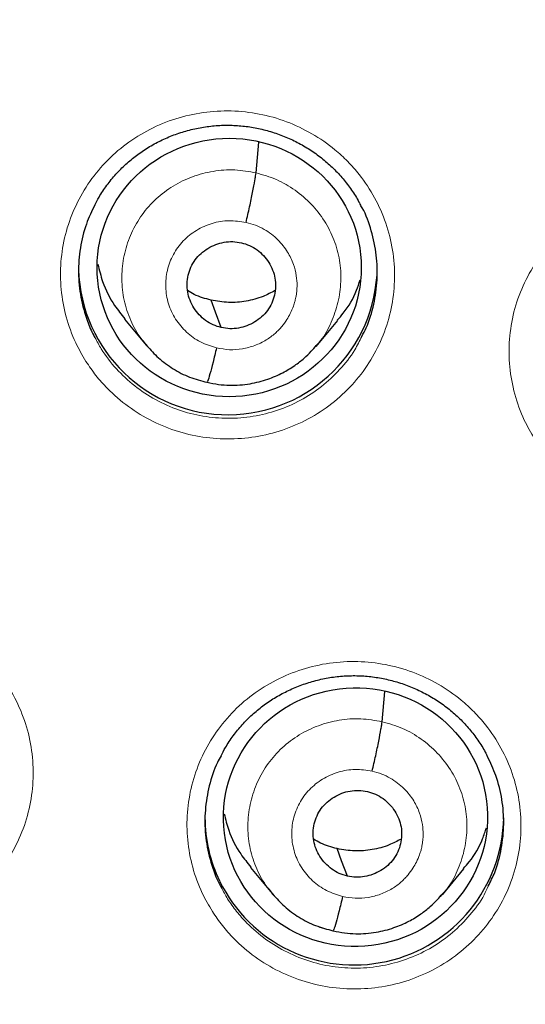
# Model space of a CAD drawing. Header units: millimetres. Extents: x 8 to 2427, y 12 to 2587.
# Tile 104 of 154: x 1078 to 1084, y 1835 to 1846. Entities that reach past the tile are written whole.
import ezdxf

# ---------------------------------------------------------------- set-up
doc = ezdxf.new("R2010")
doc.units = ezdxf.units.MM

msp = doc.modelspace()

# ---------------------------------------------------------------- linework, layer by layer
at = {"color": 7, "linetype": 'Continuous', "lineweight": 30}
for p, q in [((1080.882, 1844.184), (1080.913, 1844.533)), ((1079.386, 1842.521), (1079.632, 1842.223)), ((1081.566, 1842.21), (1081.811, 1842.505)), ((1079.625, 1842.232), (1079.641, 1842.216)), ((1079.643, 1842.218), (1079.637, 1842.226)), ((1082.316, 1837.941), (1082.347, 1838.285)), ((1080.819, 1836.283), (1081.065, 1835.985)), ((1083.002, 1835.973), (1083.247, 1836.269)), ((1081.058, 1835.994), (1081.074, 1835.977)), ((1081.076, 1835.98), (1081.07, 1835.988)), ((1082.997, 1835.976), (1082.976, 1835.952))]:
    msp.add_line(p, q, dxfattribs=at)
at = {"color": 252, "linetype": 'Continuous', "lineweight": 0}
for p, q in [((1079.663, 1842.192), (1079.643, 1842.218)), ((1080.32, 1841.798), (1080.176, 1841.846)), ((1081.097, 1835.953), (1081.076, 1835.98)), ((1081.755, 1835.56), (1081.609, 1835.608))]:
    msp.add_line(p, q, dxfattribs=at)
at = {"color": 7, "linetype": 'Continuous', "lineweight": 30, "flags": 128}
for points in [[(1080.487, 1842.424), (1080.422, 1842.599), (1080.37, 1842.736)], [(1081.922, 1836.184), (1081.856, 1836.359), (1081.805, 1836.497)]]:
    msp.add_lwpolyline(points, dxfattribs=at)
at = {"color": 252, "linetype": 'Continuous', "lineweight": 0}
for centre, radius, start, end in [((1095.245, 1842.664), 25.455, 359.5944, 180.1892), ((1095.246, 1843.412), 23.128, 185.0273, 354.9311)]:
    msp.add_arc(centre, radius, start, end, dxfattribs=at)
at = {"color": 7, "linetype": 'Continuous', "lineweight": 30}
for centre, radius, start, end in [((1095.246, 1843.375), 23.103, 180.848, 359.152), ((1080.562, 1843.132), 1.7, 181.6178, 359.1603), ((1081.944, 1836.85), 1.643, 180.0179, 206.016), ((1081.997, 1836.878), 1.704, 206.0849, 359.0317)]:
    msp.add_arc(centre, radius, start, end, dxfattribs=at)
for centre, major_axis, ratio in [((1080.577, 1843.107), (1.503, -0.001), 0.977818), ((1082.014, 1836.855), (1.499, 0.108), 0.979023)]:
    msp.add_ellipse(centre, major_axis=major_axis, ratio=ratio, dxfattribs=at)
at = {"color": 252, "linetype": 'Continuous', "lineweight": 0}
for points, knots in [([(1095.404, 1891.756), (1094.012, 1891.721), (1091.229, 1891.651), (1087.086, 1891.088), (1083.008, 1890.193), (1079.028, 1888.94), (1075.175, 1887.349), (1071.481, 1885.43), (1067.975, 1883.198), (1064.683, 1880.67), (1061.632, 1877.866), (1058.845, 1874.808), (1056.344, 1871.521), (1054.149, 1868.03), (1052.277, 1864.361), (1050.743, 1860.545), (1049.559, 1856.61), (1048.731, 1852.588), (1048.281, 1848.511), (1048.164, 1844.803), (1048.36, 1842.474), (1048.441, 1841.507)], [0, 0, 0, 0, 0.053447, 0.106895, 0.160342, 0.213789, 0.267237, 0.320684, 0.374131, 0.427578, 0.481026, 0.534473, 0.58792, 0.641368, 0.694815, 0.748262, 0.80171, 0.855157, 0.908604, 0.962052, 1, 1, 1, 1]), ([(1078.947, 1842.039), (1078.906, 1842.109), (1078.812, 1842.27), (1078.714, 1842.546), (1078.656, 1842.856), (1078.654, 1843.172), (1078.705, 1843.484), (1078.809, 1843.782), (1078.962, 1844.059), (1079.161, 1844.306), (1079.399, 1844.518), (1079.67, 1844.686), (1079.967, 1844.808), (1080.28, 1844.878), (1080.601, 1844.897), (1080.921, 1844.861), (1081.231, 1844.774), (1081.521, 1844.636), (1081.752, 1844.477), (1081.928, 1844.315), (1082.085, 1844.136), (1082.239, 1843.904), (1082.367, 1843.614), (1082.444, 1843.306), (1082.467, 1842.991), (1082.436, 1842.677), (1082.352, 1842.373), (1082.216, 1842.087), (1082.034, 1841.827), (1081.81, 1841.602), (1081.551, 1841.417), (1081.262, 1841.278), (1080.955, 1841.187), (1080.635, 1841.15), (1080.314, 1841.164), (1079.999, 1841.233), (1079.7, 1841.351), (1079.426, 1841.518), (1079.215, 1841.7), (1079.057, 1841.877), (1078.984, 1841.985), (1078.947, 1842.039)], [0, 0, 0, 0, 0.0206, 0.047441, 0.074283, 0.10112, 0.127957, 0.154792, 0.181627, 0.208465, 0.235303, 0.262148, 0.288992, 0.315843, 0.342694, 0.369549, 0.396403, 0.423258, 0.450113, 0.466893, 0.483672, 0.510511, 0.537349, 0.564188, 0.591027, 0.617862, 0.644698, 0.671534, 0.698369, 0.725209, 0.752049, 0.778896, 0.805742, 0.832594, 0.859447, 0.886302, 0.913158, 0.940012, 0.966865, 0.983433, 1, 1, 1, 1]), ([(1079.637, 1842.226), (1079.604, 1842.265), (1079.519, 1842.367), (1079.427, 1842.56), (1079.362, 1842.793), (1079.348, 1843.034), (1079.38, 1843.273), (1079.458, 1843.502), (1079.579, 1843.712), (1079.74, 1843.893), (1079.935, 1844.04), (1080.156, 1844.146), (1080.393, 1844.208), (1080.64, 1844.227), (1080.801, 1844.198), (1080.882, 1844.184)], [0, 0, 0, 0, 0.0498905, 0.129083, 0.2082075, 0.28729, 0.366478, 0.4456664, 0.5247499, 0.6038747, 0.6830672, 0.7622692, 0.8415001, 0.9206974, 1, 1, 1, 1]), ([(1080.882, 1844.184), (1080.961, 1844.161), (1081.118, 1844.117), (1081.33, 1843.991), (1081.516, 1843.832), (1081.666, 1843.64), (1081.776, 1843.423), (1081.84, 1843.19), (1081.854, 1842.948), (1081.822, 1842.709), (1081.742, 1842.482), (1081.656, 1842.316), (1081.585, 1842.239), (1081.568, 1842.221)], [0, 0, 0, 0, 0.097242, 0.194356, 0.291511, 0.38863, 0.485737, 0.582761, 0.679734, 0.776835, 0.873938, 0.970911, 1, 1, 1, 1]), ([(1084.05, 1841.161), (1084.01, 1841.23), (1083.916, 1841.391), (1083.818, 1841.666), (1083.76, 1841.976), (1083.758, 1842.292), (1083.808, 1842.604), (1083.913, 1842.902), (1084.066, 1843.179), (1084.265, 1843.427), (1084.503, 1843.639), (1084.774, 1843.807), (1085.071, 1843.929), (1085.384, 1844), (1085.705, 1844.019), (1086.025, 1843.984), (1086.335, 1843.897), (1086.625, 1843.76), (1086.856, 1843.601), (1087.031, 1843.439), (1087.189, 1843.261), (1087.343, 1843.029), (1087.471, 1842.739), (1087.547, 1842.432), (1087.571, 1842.117), (1087.54, 1841.803), (1087.456, 1841.499), (1087.32, 1841.213), (1087.138, 1840.953), (1086.914, 1840.727), (1086.654, 1840.541), (1086.366, 1840.402), (1086.058, 1840.311), (1085.739, 1840.273), (1085.418, 1840.287), (1085.103, 1840.355), (1084.804, 1840.473), (1084.53, 1840.639), (1084.319, 1840.821), (1084.161, 1840.999), (1084.087, 1841.107), (1084.05, 1841.161)], [0, 0, 0, 0, 0.020431, 0.047274, 0.074117, 0.100959, 0.1278, 0.154641, 0.181482, 0.208325, 0.235168, 0.262013, 0.288859, 0.315707, 0.342556, 0.369405, 0.396255, 0.423104, 0.449953, 0.466724, 0.483495, 0.510337, 0.537179, 0.564021, 0.590863, 0.617704, 0.644545, 0.671386, 0.698228, 0.725071, 0.751915, 0.778762, 0.805608, 0.832457, 0.859306, 0.886156, 0.913005, 0.939854, 0.966702, 0.983351, 1, 1, 1, 1]), ([(1080.433, 1842.193), (1080.37, 1842.212), (1080.246, 1842.251), (1080.086, 1842.367), (1079.96, 1842.516), (1079.878, 1842.693), (1079.846, 1842.884), (1079.865, 1843.077), (1079.934, 1843.258), (1080.048, 1843.415), (1080.201, 1843.537), (1080.38, 1843.616), (1080.575, 1843.65), (1080.704, 1843.63), (1080.769, 1843.62)], [0, 0, 0, 0, 0.083334, 0.166665, 0.249997, 0.333327, 0.416666, 0.5, 0.583337, 0.666672, 0.750002, 0.833335, 0.916666, 1, 1, 1, 1]), ([(1080.769, 1843.62), (1080.806, 1843.611), (1080.877, 1843.592), (1081.003, 1843.53), (1081.132, 1843.431), (1081.243, 1843.292), (1081.31, 1843.151), (1081.343, 1843.021), (1081.35, 1842.922), (1081.347, 1842.854), (1081.343, 1842.81), (1081.336, 1842.772), (1081.33, 1842.743), (1081.321, 1842.709), (1081.305, 1842.657), (1081.275, 1842.587), (1081.231, 1842.51), (1081.186, 1842.448), (1081.14, 1842.396), (1081.098, 1842.357), (1081.051, 1842.318), (1080.976, 1842.267), (1080.869, 1842.216), (1080.727, 1842.178), (1080.579, 1842.166), (1080.482, 1842.184), (1080.433, 1842.193)], [0, 0, 0, 0, 0.048252, 0.094103, 0.178921, 0.254849, 0.321821, 0.379855, 0.428878, 0.450033, 0.468954, 0.485645, 0.500103, 0.507814, 0.532029, 0.571426, 0.606112, 0.647464, 0.670627, 0.695432, 0.721885, 0.750007, 0.811671, 0.873878, 0.936589, 1, 1, 1, 1]), ([(1079.049, 1842.311), (1079.072, 1842.267), (1079.14, 1842.141), (1079.288, 1841.951), (1079.496, 1841.755), (1079.736, 1841.598), (1079.999, 1841.48), (1080.277, 1841.409), (1080.564, 1841.384), (1080.851, 1841.407), (1081.13, 1841.476), (1081.392, 1841.591), (1081.631, 1841.747), (1081.838, 1841.942), (1081.993, 1842.136), (1082.06, 1842.272), (1082.085, 1842.324)], [0, 0, 0, 0, 0.039994, 0.1161, 0.192206, 0.268311, 0.344416, 0.420537, 0.496659, 0.572796, 0.648933, 0.72507, 0.801207, 0.87733, 0.953453, 1, 1, 1, 1]), ([(1074.836, 1836.389), (1074.795, 1836.458), (1074.701, 1836.619), (1074.603, 1836.894), (1074.545, 1837.204), (1074.542, 1837.519), (1074.592, 1837.83), (1074.696, 1838.128), (1074.849, 1838.404), (1075.048, 1838.651), (1075.285, 1838.862), (1075.557, 1839.03), (1075.853, 1839.152), (1076.166, 1839.222), (1076.487, 1839.24), (1076.807, 1839.205), (1077.117, 1839.118), (1077.408, 1838.98), (1077.639, 1838.821), (1077.815, 1838.659), (1077.973, 1838.481), (1078.126, 1838.249), (1078.255, 1837.959), (1078.332, 1837.653), (1078.356, 1837.338), (1078.325, 1837.025), (1078.241, 1836.721), (1078.106, 1836.436), (1077.924, 1836.177), (1077.7, 1835.952), (1077.441, 1835.766), (1077.153, 1835.628), (1076.845, 1835.537), (1076.526, 1835.5), (1076.204, 1835.514), (1075.89, 1835.583), (1075.59, 1835.701), (1075.316, 1835.867), (1075.105, 1836.05), (1074.946, 1836.227), (1074.873, 1836.335), (1074.836, 1836.389)], [0, 0, 0, 0, 0.020473, 0.047304, 0.074134, 0.100961, 0.127788, 0.15462, 0.181452, 0.208294, 0.235136, 0.26199, 0.288844, 0.315706, 0.342568, 0.369431, 0.396293, 0.423149, 0.450005, 0.466782, 0.483558, 0.510386, 0.537214, 0.564042, 0.590871, 0.617698, 0.644526, 0.67136, 0.698195, 0.725041, 0.751887, 0.778744, 0.805601, 0.832464, 0.859327, 0.886189, 0.91305, 0.939902, 0.966755, 0.983378, 1, 1, 1, 1]), ([(1080.385, 1835.782), (1080.345, 1835.851), (1080.251, 1836.011), (1080.153, 1836.285), (1080.095, 1836.595), (1080.093, 1836.91), (1080.143, 1837.221), (1080.247, 1837.519), (1080.4, 1837.796), (1080.599, 1838.043), (1080.836, 1838.254), (1081.108, 1838.422), (1081.404, 1838.544), (1081.717, 1838.615), (1082.039, 1838.634), (1082.358, 1838.598), (1082.668, 1838.512), (1082.959, 1838.375), (1083.189, 1838.216), (1083.365, 1838.054), (1083.523, 1837.876), (1083.677, 1837.644), (1083.806, 1837.355), (1083.882, 1837.049), (1083.906, 1836.734), (1083.875, 1836.421), (1083.791, 1836.117), (1083.656, 1835.832), (1083.474, 1835.572), (1083.25, 1835.347), (1082.991, 1835.161), (1082.702, 1835.022), (1082.395, 1834.931), (1082.075, 1834.894), (1081.754, 1834.908), (1081.439, 1834.976), (1081.14, 1835.094), (1080.866, 1835.26), (1080.654, 1835.442), (1080.496, 1835.619), (1080.422, 1835.728), (1080.385, 1835.782)], [0, 0, 0, 0, 0.020309, 0.047144, 0.07398, 0.100816, 0.127651, 0.154491, 0.181331, 0.208178, 0.235024, 0.261877, 0.28873, 0.315585, 0.34244, 0.369294, 0.396148, 0.422996, 0.449845, 0.466612, 0.483379, 0.510215, 0.53705, 0.563886, 0.590721, 0.617558, 0.644395, 0.671236, 0.698078, 0.724927, 0.751776, 0.778629, 0.805483, 0.832339, 0.859194, 0.886047, 0.912899, 0.939745, 0.966592, 0.983296, 1, 1, 1, 1]), ([(1081.07, 1835.988), (1081.037, 1836.026), (1080.953, 1836.127), (1080.862, 1836.32), (1080.796, 1836.552), (1080.782, 1836.793), (1080.815, 1837.031), (1080.892, 1837.26), (1081.013, 1837.469), (1081.175, 1837.65), (1081.37, 1837.797), (1081.591, 1837.903), (1081.828, 1837.964), (1082.074, 1837.984), (1082.236, 1837.955), (1082.316, 1837.941)], [0, 0, 0, 0, 0.049334, 0.128573, 0.207743, 0.286872, 0.366106, 0.445341, 0.524471, 0.603643, 0.682882, 0.76213, 0.841407, 0.92065, 1, 1, 1, 1]), ([(1082.316, 1837.941), (1082.395, 1837.918), (1082.552, 1837.874), (1082.765, 1837.749), (1082.95, 1837.59), (1083.101, 1837.398), (1083.21, 1837.182), (1083.274, 1836.949), (1083.288, 1836.708), (1083.256, 1836.469), (1083.177, 1836.242), (1083.089, 1836.074), (1083.016, 1835.996), (1082.997, 1835.976)], [0, 0, 0, 0, 0.096925, 0.193721, 0.290559, 0.38736, 0.48415, 0.580857, 0.677513, 0.774297, 0.871082, 0.96774, 1, 1, 1, 1]), ([(1081.867, 1835.953), (1081.805, 1835.972), (1081.68, 1836.011), (1081.52, 1836.127), (1081.394, 1836.276), (1081.313, 1836.452), (1081.28, 1836.643), (1081.299, 1836.835), (1081.368, 1837.016), (1081.483, 1837.173), (1081.635, 1837.295), (1081.814, 1837.374), (1082.01, 1837.408), (1082.139, 1837.388), (1082.203, 1837.378)], [0, 0, 0, 0, 0.083333, 0.166663, 0.249998, 0.333333, 0.416664, 0.499995, 0.58333, 0.66666, 0.749994, 0.833328, 0.916663, 1, 1, 1, 1]), ([(1082.203, 1837.378), (1082.24, 1837.368), (1082.312, 1837.349), (1082.438, 1837.287), (1082.567, 1837.189), (1082.678, 1837.049), (1082.745, 1836.909), (1082.778, 1836.778), (1082.785, 1836.68), (1082.782, 1836.612), (1082.777, 1836.569), (1082.771, 1836.532), (1082.765, 1836.503), (1082.756, 1836.469), (1082.739, 1836.417), (1082.71, 1836.347), (1082.666, 1836.27), (1082.621, 1836.208), (1082.575, 1836.157), (1082.533, 1836.117), (1082.485, 1836.078), (1082.409, 1836.027), (1082.301, 1835.975), (1082.158, 1835.938), (1082.011, 1835.927), (1081.915, 1835.944), (1081.867, 1835.953)], [0, 0, 0, 0, 0.0484, 0.094379, 0.179392, 0.255437, 0.322448, 0.380442, 0.429347, 0.450413, 0.469225, 0.485788, 0.500098, 0.50774, 0.531889, 0.571262, 0.605957, 0.647338, 0.670523, 0.695356, 0.721841, 0.749999, 0.813072, 0.87575, 0.937994, 1, 1, 1, 1]), ([(1080.487, 1836.057), (1080.51, 1836.013), (1080.56, 1835.917), (1080.659, 1835.781), (1080.8, 1835.622), (1080.99, 1835.459), (1081.235, 1835.311), (1081.502, 1835.205), (1081.783, 1835.144), (1082.071, 1835.131), (1082.356, 1835.165), (1082.632, 1835.246), (1082.889, 1835.37), (1083.122, 1835.536), (1083.321, 1835.738), (1083.456, 1835.919), (1083.509, 1836.037), (1083.524, 1836.07)], [0, 0, 0, 0, 0.0400967, 0.0873965, 0.1346963, 0.2107125, 0.2867289, 0.3627444, 0.4387599, 0.5147803, 0.5908008, 0.6668431, 0.7428854, 0.8189391, 0.8949928, 0.9710423, 1, 1, 1, 1])]:
    msp.add_open_spline(points, degree=3, knots=knots, dxfattribs=at)
at = {"color": 7, "linetype": 'Continuous', "lineweight": 30}
for points, knots in [([(1095.404, 1891.769), (1095.183, 1891.77), (1094.478, 1891.774), (1093.301, 1891.732), (1091.885, 1891.648), (1090.503, 1891.521), (1089.155, 1891.36), (1087.843, 1891.165), (1086.567, 1890.94), (1085.309, 1890.684), (1084.071, 1890.399), (1082.855, 1890.085), (1081.68, 1889.75), (1080.547, 1889.397), (1079.456, 1889.029), (1078.316, 1888.614), (1077.137, 1888.15), (1075.927, 1887.636), (1074.782, 1887.113), (1073.702, 1886.585), (1072.683, 1886.056), (1071.743, 1885.538), (1070.877, 1885.036), (1070.08, 1884.552), (1069.334, 1884.078), (1068.636, 1883.616), (1067.813, 1883.05), (1066.874, 1882.371), (1065.829, 1881.568), (1064.845, 1880.767), (1063.922, 1879.972), (1063.055, 1879.188), (1062.244, 1878.415), (1061.536, 1877.709), (1060.922, 1877.071), (1060.392, 1876.501), (1059.884, 1875.936), (1059.382, 1875.361), (1058.876, 1874.76), (1058.361, 1874.125), (1057.817, 1873.43), (1057.246, 1872.669), (1056.65, 1871.838), (1056.051, 1870.962), (1055.45, 1870.038), (1054.851, 1869.067), (1054.256, 1868.046), (1053.667, 1866.976), (1053.079, 1865.836), (1052.501, 1864.634), (1051.94, 1863.377), (1051.413, 1862.095), (1050.922, 1860.794), (1050.468, 1859.473), (1050.043, 1858.102), (1049.652, 1856.683), (1049.299, 1855.215), (1048.995, 1853.73), (1048.774, 1852.417), (1048.615, 1851.282), (1048.503, 1850.328), (1048.411, 1849.369), (1048.341, 1848.412), (1048.292, 1847.475), (1048.262, 1846.576), (1048.25, 1845.729), (1048.253, 1844.937), (1048.267, 1844.198), (1048.291, 1843.517), (1048.321, 1842.894), (1048.357, 1842.326), (1048.394, 1841.811), (1048.423, 1841.485), (1048.437, 1841.331)], [0, 0, 0, 0, 0.008492, 0.027008, 0.045137, 0.062878, 0.08023, 0.097189, 0.113755, 0.129924, 0.146436, 0.162509, 0.178141, 0.193331, 0.208078, 0.222382, 0.239946, 0.256795, 0.272934, 0.288366, 0.303095, 0.317125, 0.329716, 0.341695, 0.353066, 0.363834, 0.374004, 0.391629, 0.408607, 0.424945, 0.440648, 0.45572, 0.470164, 0.483982, 0.494401, 0.504435, 0.514087, 0.523821, 0.533963, 0.544516, 0.555481, 0.568181, 0.581396, 0.59513, 0.609384, 0.62416, 0.639461, 0.655287, 0.671639, 0.689316, 0.707214, 0.725198, 0.743263, 0.761405, 0.77962, 0.799171, 0.818799, 0.838501, 0.858276, 0.870742, 0.883236, 0.895758, 0.908306, 0.920692, 0.932393, 0.94338, 0.953654, 0.963217, 0.97207, 0.980075, 0.987398, 0.994039, 1, 1, 1, 1]), ([(1072.214, 1844.753), (1072.226, 1844.904), (1072.254, 1845.252), (1072.316, 1845.795), (1072.397, 1846.381), (1072.494, 1846.965), (1072.607, 1847.546), (1072.734, 1848.124), (1072.878, 1848.698), (1073.036, 1849.269), (1073.21, 1849.836), (1073.398, 1850.398), (1073.602, 1850.954), (1073.82, 1851.506), (1074.053, 1852.051), (1074.3, 1852.591), (1074.562, 1853.124), (1074.837, 1853.65), (1075.127, 1854.169), (1075.43, 1854.68), (1075.747, 1855.183), (1076.077, 1855.678), (1076.42, 1856.165), (1076.776, 1856.642), (1077.145, 1857.11), (1077.526, 1857.569), (1077.918, 1858.018), (1078.323, 1858.456), (1078.739, 1858.884), (1079.167, 1859.301), (1079.605, 1859.707), (1080.054, 1860.102), (1080.514, 1860.485), (1080.983, 1860.856), (1081.463, 1861.215), (1081.951, 1861.562), (1082.449, 1861.896), (1082.955, 1862.217), (1083.47, 1862.525), (1083.993, 1862.819), (1084.523, 1863.101), (1085.061, 1863.368), (1085.605, 1863.622), (1086.156, 1863.862), (1086.714, 1864.087), (1087.277, 1864.299), (1087.846, 1864.495), (1088.419, 1864.677), (1088.998, 1864.845), (1089.58, 1864.997), (1090.166, 1865.135), (1090.756, 1865.257), (1091.349, 1865.365), (1091.945, 1865.457), (1092.543, 1865.534), (1093.142, 1865.595), (1093.743, 1865.641), (1094.345, 1865.672), (1094.948, 1865.687), (1095.551, 1865.687), (1096.154, 1865.672), (1096.756, 1865.641), (1097.357, 1865.594), (1097.956, 1865.533), (1098.554, 1865.456), (1099.15, 1865.363), (1099.732, 1865.258), (1100.164, 1865.169), (1100.398, 1865.116), (1100.447, 1865.105)], [0, 0, 0, 0, 0.011662, 0.026835, 0.042007, 0.057179, 0.072351, 0.087523, 0.102695, 0.117866, 0.133037, 0.148207, 0.163377, 0.178547, 0.193717, 0.208886, 0.224054, 0.239222, 0.25439, 0.269556, 0.284723, 0.299889, 0.315054, 0.330219, 0.345383, 0.360547, 0.37571, 0.390872, 0.406034, 0.421195, 0.436356, 0.451516, 0.466676, 0.481835, 0.496993, 0.512151, 0.527308, 0.542465, 0.557621, 0.572777, 0.587932, 0.603087, 0.618242, 0.633396, 0.648549, 0.663702, 0.678855, 0.694007, 0.70916, 0.724311, 0.739463, 0.754614, 0.769765, 0.784916, 0.800067, 0.815217, 0.830368, 0.845518, 0.860668, 0.875818, 0.890968, 0.906118, 0.921268, 0.936419, 0.951569, 0.966719, 0.98187, 0.996223, 1, 1, 1, 1]), ([(1079.049, 1843.817), (1079.064, 1843.847), (1079.104, 1843.926), (1079.184, 1844.044), (1079.285, 1844.169), (1079.398, 1844.283), (1079.52, 1844.384), (1079.653, 1844.474), (1079.796, 1844.552), (1079.946, 1844.617), (1080.103, 1844.668), (1080.264, 1844.703), (1080.427, 1844.724), (1080.59, 1844.728), (1080.751, 1844.717), (1080.911, 1844.691), (1081.069, 1844.649), (1081.222, 1844.594), (1081.371, 1844.523), (1081.512, 1844.439), (1081.644, 1844.343), (1081.765, 1844.235), (1081.874, 1844.117), (1081.97, 1843.989), (1082.038, 1843.885), (1082.068, 1843.822), (1082.076, 1843.806)], [0, 0, 0, 0, 0.027711, 0.071973, 0.115756, 0.158879, 0.201595, 0.244746, 0.288412, 0.332434, 0.376625, 0.420741, 0.464586, 0.508043, 0.550984, 0.594, 0.637412, 0.681137, 0.725054, 0.769009, 0.812831, 0.856412, 0.899633, 0.94268, 0.98614, 1, 1, 1, 1]), ([(1080.769, 1843.62), (1080.776, 1843.65), (1080.789, 1843.708), (1080.816, 1843.827), (1080.845, 1843.967), (1080.867, 1844.082), (1080.878, 1844.151), (1080.881, 1844.173), (1080.882, 1844.184)], [0, 0, 0, 0, 0.125706, 0.250689, 0.500194, 0.749627, 0.874495, 1, 1, 1, 1]), ([(1079.049, 1843.821), (1079.014, 1843.749), (1078.938, 1843.592), (1078.876, 1843.33), (1078.854, 1843.049), (1078.882, 1842.767), (1078.949, 1842.529), (1079.01, 1842.378), (1079.044, 1842.319), (1079.049, 1842.311)], [0, 0, 0, 0, 0.1528685, 0.3322748, 0.511681, 0.6910524, 0.8704238, 0.9823652, 1, 1, 1, 1]), ([(1082.085, 1842.324), (1082.102, 1842.356), (1082.165, 1842.47), (1082.228, 1842.688), (1082.268, 1842.966), (1082.259, 1843.249), (1082.198, 1843.524), (1082.135, 1843.714), (1082.08, 1843.802), (1082.075, 1843.809)], [0, 0, 0, 0, 0.07084, 0.253258, 0.435624, 0.617991, 0.800332, 0.982673, 1, 1, 1, 1]), ([(1080.487, 1842.424), (1080.456, 1842.433), (1080.392, 1842.451), (1080.307, 1842.503), (1080.233, 1842.568), (1080.173, 1842.646), (1080.128, 1842.733), (1080.101, 1842.827), (1080.094, 1842.924), (1080.107, 1843.02), (1080.139, 1843.112), (1080.188, 1843.197), (1080.254, 1843.269), (1080.333, 1843.327), (1080.422, 1843.371), (1080.518, 1843.397), (1080.617, 1843.406), (1080.682, 1843.395), (1080.715, 1843.389)], [0, 0, 0, 0, 0.062617, 0.1251, 0.187763, 0.250498, 0.313062, 0.375349, 0.437605, 0.499998, 0.562391, 0.624649, 0.686937, 0.749502, 0.812237, 0.874899, 0.937383, 1, 1, 1, 1]), ([(1080.715, 1843.389), (1080.746, 1843.38), (1080.81, 1843.361), (1080.895, 1843.31), (1080.969, 1843.244), (1081.029, 1843.167), (1081.074, 1843.079), (1081.101, 1842.986), (1081.107, 1842.889), (1081.095, 1842.792), (1081.063, 1842.7), (1081.014, 1842.616), (1080.948, 1842.544), (1080.869, 1842.485), (1080.78, 1842.442), (1080.684, 1842.416), (1080.585, 1842.407), (1080.52, 1842.418), (1080.487, 1842.424)], [0, 0, 0, 0, 0.062617, 0.1251, 0.187763, 0.250498, 0.313062, 0.375349, 0.437605, 0.499998, 0.562391, 0.624649, 0.686937, 0.749502, 0.812237, 0.874899, 0.937383, 1, 1, 1, 1]), ([(1079.083, 1843.145), (1079.099, 1843.078), (1079.138, 1842.914), (1079.244, 1842.701), (1079.35, 1842.574), (1079.391, 1842.525)], [0, 0, 0, 0, 0.295026, 0.727473, 1, 1, 1, 1]), ([(1081.806, 1842.51), (1081.83, 1842.535), (1081.921, 1842.634), (1082.011, 1842.792), (1082.054, 1842.928), (1082.066, 1842.968)], [0, 0, 0, 0, 0.193215, 0.7606447, 1, 1, 1, 1]), ([(1080.37, 1842.736), (1080.305, 1842.753), (1080.21, 1842.778), (1080.128, 1842.829), (1080.103, 1842.845)], [0, 0, 0, 0, 0.691317, 1, 1, 1, 1]), ([(1081.098, 1842.845), (1081.054, 1842.821), (1080.95, 1842.766), (1080.77, 1842.72), (1080.569, 1842.701), (1080.436, 1842.724), (1080.37, 1842.736)], [0, 0, 0, 0, 0.201954, 0.468286, 0.733859, 1, 1, 1, 1]), ([(1079.641, 1842.216), (1079.683, 1842.169), (1079.772, 1842.07), (1079.937, 1841.951), (1080.123, 1841.853), (1080.258, 1841.819), (1080.326, 1841.802)], [0, 0, 0, 0, 0.230929, 0.488331, 0.744468, 1, 1, 1, 1]), ([(1080.325, 1841.802), (1080.369, 1841.792), (1080.453, 1841.775), (1080.617, 1841.764), (1080.807, 1841.778), (1081.01, 1841.83), (1081.18, 1841.903), (1081.317, 1841.986), (1081.425, 1842.07), (1081.506, 1842.148), (1081.549, 1842.199), (1081.568, 1842.221)], [0, 0, 0, 0, 0.095956, 0.187121, 0.355725, 0.506737, 0.640159, 0.756016, 0.854467, 0.935724, 1, 1, 1, 1]), ([(1080.433, 1842.193), (1080.419, 1842.136), (1080.392, 1842.022), (1080.357, 1841.892), (1080.334, 1841.816), (1080.329, 1841.811), (1080.327, 1841.809)], [0, 0, 0, 0, 0.290641, 0.582744, 0.874598, 1, 1, 1, 1]), ([(1070.14, 1838.89), (1070.16, 1838.77), (1070.215, 1838.445), (1070.322, 1837.918), (1070.458, 1837.311), (1070.611, 1836.707), (1070.779, 1836.107), (1070.962, 1835.511), (1071.16, 1834.92), (1071.372, 1834.334), (1071.6, 1833.754), (1071.842, 1833.179), (1072.099, 1832.61), (1072.37, 1832.048), (1072.655, 1831.492), (1072.954, 1830.944), (1073.267, 1830.403), (1073.593, 1829.87), (1073.933, 1829.345), (1074.286, 1828.828), (1074.652, 1828.32), (1075.031, 1827.822), (1075.422, 1827.333), (1075.826, 1826.853), (1076.242, 1826.384), (1076.669, 1825.924), (1077.108, 1825.476), (1077.558, 1825.038), (1078.019, 1824.611), (1078.49, 1824.196), (1078.972, 1823.792), (1079.465, 1823.401), (1079.966, 1823.021), (1080.478, 1822.654), (1080.998, 1822.299), (1081.528, 1821.958), (1082.065, 1821.629), (1082.611, 1821.313), (1083.165, 1821.011), (1083.726, 1820.723), (1084.295, 1820.448), (1084.87, 1820.187), (1085.452, 1819.942), (1085.887, 1819.767), (1086.13, 1819.678), (1086.174, 1819.662)], [0, 0, 0, 0, 0.014094, 0.037997, 0.061901, 0.085805, 0.109709, 0.133614, 0.157519, 0.181424, 0.20533, 0.229236, 0.253143, 0.277051, 0.300959, 0.324868, 0.348777, 0.372687, 0.396598, 0.420509, 0.444421, 0.468334, 0.492247, 0.516161, 0.540076, 0.563991, 0.587908, 0.611825, 0.635742, 0.659661, 0.68358, 0.7075, 0.73142, 0.755342, 0.779264, 0.803186, 0.82711, 0.851033, 0.874958, 0.898883, 0.922809, 0.946735, 0.970662, 0.994589, 1, 1, 1, 1]), ([(1080.484, 1837.552), (1080.5, 1837.584), (1080.541, 1837.663), (1080.621, 1837.783), (1080.722, 1837.908), (1080.835, 1838.021), (1080.958, 1838.123), (1081.091, 1838.212), (1081.233, 1838.29), (1081.384, 1838.355), (1081.54, 1838.406), (1081.701, 1838.442), (1081.864, 1838.462), (1082.027, 1838.467), (1082.189, 1838.456), (1082.348, 1838.43), (1082.506, 1838.389), (1082.66, 1838.333), (1082.808, 1838.263), (1082.949, 1838.18), (1083.081, 1838.084), (1083.202, 1837.977), (1083.312, 1837.859), (1083.408, 1837.731), (1083.476, 1837.625), (1083.508, 1837.56), (1083.516, 1837.543)], [0, 0, 0, 0, 0.028996, 0.07313, 0.116787, 0.159785, 0.202374, 0.245394, 0.288924, 0.332808, 0.376857, 0.420828, 0.464527, 0.507838, 0.55063, 0.593499, 0.636763, 0.680337, 0.724105, 0.76791, 0.811582, 0.855015, 0.898089, 0.940993, 0.984312, 1, 1, 1, 1]), ([(1082.203, 1837.378), (1082.21, 1837.407), (1082.224, 1837.466), (1082.25, 1837.584), (1082.28, 1837.724), (1082.301, 1837.839), (1082.313, 1837.908), (1082.315, 1837.93), (1082.316, 1837.941)], [0, 0, 0, 0, 0.125933, 0.25099, 0.500342, 0.749534, 0.874379, 1, 1, 1, 1]), ([(1080.486, 1837.554), (1080.471, 1837.529), (1080.409, 1837.422), (1080.344, 1837.212), (1080.297, 1836.936), (1080.299, 1836.653), (1080.353, 1836.377), (1080.42, 1836.177), (1080.477, 1836.076), (1080.487, 1836.057)], [0, 0, 0, 0, 0.057094, 0.23744, 0.417753, 0.598067, 0.778378, 0.958689, 1, 1, 1, 1]), ([(1083.524, 1836.07), (1083.55, 1836.122), (1083.619, 1836.257), (1083.679, 1836.497), (1083.709, 1836.777), (1083.686, 1837.057), (1083.625, 1837.318), (1083.549, 1837.474), (1083.515, 1837.545)], [0, 0, 0, 0, 0.113527, 0.296712, 0.479896, 0.663086, 0.846276, 1, 1, 1, 1]), ([(1081.922, 1836.184), (1081.89, 1836.193), (1081.827, 1836.211), (1081.742, 1836.263), (1081.668, 1836.328), (1081.607, 1836.406), (1081.562, 1836.493), (1081.535, 1836.586), (1081.529, 1836.683), (1081.542, 1836.779), (1081.573, 1836.871), (1081.622, 1836.955), (1081.688, 1837.027), (1081.768, 1837.086), (1081.856, 1837.129), (1081.952, 1837.155), (1082.051, 1837.164), (1082.116, 1837.153), (1082.149, 1837.147)], [0, 0, 0, 0, 0.0626163, 0.1250982, 0.1877592, 0.2504942, 0.3130587, 0.3753461, 0.4376022, 0.499995, 0.5623893, 0.624649, 0.6869394, 0.749505, 0.8122399, 0.8749005, 0.9373826, 1, 1, 1, 1]), ([(1082.149, 1837.147), (1082.181, 1837.138), (1082.244, 1837.12), (1082.329, 1837.068), (1082.403, 1837.003), (1082.464, 1836.925), (1082.509, 1836.838), (1082.535, 1836.745), (1082.542, 1836.648), (1082.529, 1836.552), (1082.498, 1836.46), (1082.448, 1836.376), (1082.382, 1836.304), (1082.303, 1836.245), (1082.214, 1836.202), (1082.119, 1836.176), (1082.019, 1836.167), (1081.954, 1836.178), (1081.922, 1836.184)], [0, 0, 0, 0, 0.062616, 0.125098, 0.187759, 0.250494, 0.313059, 0.375346, 0.437602, 0.499995, 0.562389, 0.624649, 0.686939, 0.749505, 0.81224, 0.8749, 0.937383, 1, 1, 1, 1]), ([(1080.52, 1836.893), (1080.535, 1836.83), (1080.574, 1836.67), (1080.678, 1836.462), (1080.784, 1836.336), (1080.824, 1836.288)], [0, 0, 0, 0, 0.283787, 0.725225, 1, 1, 1, 1]), ([(1083.242, 1836.273), (1083.265, 1836.298), (1083.356, 1836.396), (1083.446, 1836.555), (1083.49, 1836.693), (1083.503, 1836.735)], [0, 0, 0, 0, 0.187224, 0.749821, 1, 1, 1, 1]), ([(1081.805, 1836.497), (1081.739, 1836.514), (1081.645, 1836.538), (1081.563, 1836.59), (1081.537, 1836.606)], [0, 0, 0, 0, 0.69107, 1, 1, 1, 1]), ([(1082.533, 1836.606), (1082.488, 1836.582), (1082.384, 1836.527), (1082.205, 1836.481), (1082.003, 1836.462), (1081.871, 1836.485), (1081.805, 1836.497)], [0, 0, 0, 0, 0.2022186, 0.4684597, 0.7339423, 1, 1, 1, 1]), ([(1081.074, 1835.977), (1081.116, 1835.93), (1081.205, 1835.831), (1081.371, 1835.712), (1081.557, 1835.615), (1081.693, 1835.58), (1081.76, 1835.563)], [0, 0, 0, 0, 0.2307659, 0.4881808, 0.7443682, 1, 1, 1, 1]), ([(1081.76, 1835.563), (1081.803, 1835.554), (1081.888, 1835.536), (1082.052, 1835.525), (1082.242, 1835.539), (1082.445, 1835.591), (1082.615, 1835.664), (1082.752, 1835.747), (1082.86, 1835.832), (1082.941, 1835.91), (1082.985, 1835.961), (1083.004, 1835.983)], [0, 0, 0, 0, 0.095869, 0.18696, 0.355458, 0.506413, 0.639823, 0.75571, 0.854227, 0.935587, 1, 1, 1, 1]), ([(1081.867, 1835.953), (1081.854, 1835.896), (1081.826, 1835.782), (1081.791, 1835.653), (1081.768, 1835.577), (1081.763, 1835.572), (1081.762, 1835.57)], [0, 0, 0, 0, 0.290286, 0.582544, 0.874645, 1, 1, 1, 1])]:
    msp.add_open_spline(points, degree=3, knots=knots, dxfattribs=at)

doc.saveas('drawing.dxf')
